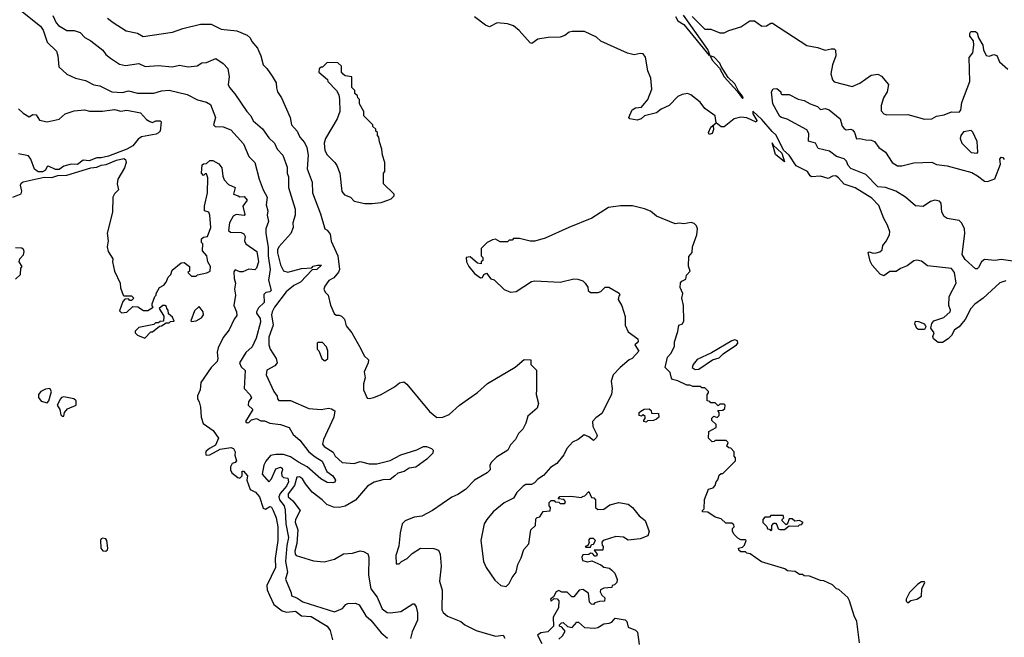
# Model space of a CAD drawing. Extents: x 2239805 to 2396427, y 665731 to 772158.
# Tile 195 of 256: x 2331392 to 2337936, y 694722 to 698824. Entities that reach past the tile are written whole.
import ezdxf

# ---------------------------------------------------------------- set-up
doc = ezdxf.new("R2010")
doc.units = 0

msp = doc.modelspace()

# ---------------------------------------------------------------- linework, layer by layer
at = {"layer": '0CON05XD'}
for points in [[(2331400, 698885), (2331531.3, 698781.3), (2331548.1, 698755), (2331575, 698676), (2331636.9, 698615), (2331646.4, 698585), (2331651.9, 698511.9), (2331705, 698463.1), (2331763.3, 698435), (2331829.7, 698419.7), (2331885, 698392), (2331925, 698386.2), (2332005, 698344.3), (2332075, 698341.2), (2332115, 698352), (2332175, 698337.1), (2332283, 698337), (2332335, 698352.5), (2332385, 698357.1), (2332505, 698327.5), (2332575, 698292), (2332635, 698277.5), (2332661.3, 698261.3), (2332693.1, 698175), (2332681.2, 698125), (2332692.5, 698115), (2332745, 698111.8), (2332795, 698092.2), (2332880, 698000), (2332915, 697916.2), (2332954.3, 697875), (2332983.1, 697765), (2333010, 697695), (2333037.3, 697645), (2333030, 697595), (2333041.2, 697555), (2333036.7, 697525), (2333046, 697485), (2333029.2, 697435), (2333027.1, 697405), (2333043.8, 697313.8), (2333044.2, 697255), (2333055.9, 697165), (2333045.5, 697095), (2333064.2, 697025.8), (2333055, 697016), (2333028.6, 697011.4), (2333015, 697000), (2333018.1, 696945), (2332979.7, 696910.3), (2332966.7, 696885), (2332966.7, 696875), (2332990, 696840), (2332992.7, 696815), (2332965, 696710), (2332937.8, 696652.2), (2332895, 696613.8), (2332853.8, 696545), (2332865, 696517.5), (2332890, 696495), (2332883.3, 696375), (2332922.5, 696335), (2332932.5, 696315), (2332913.3, 696285), (2332910, 696265), (2332942.5, 696235), (2332893.3, 696155), (2332905, 696146.7), (2332915, 696148.8), (2332933.2, 696166.8), (2332965.7, 696175.7), (2332995, 696160), (2333019.3, 696159.3), (2333054.1, 696144.1), (2333125, 696135.8), (2333183.3, 696115), (2333209.7, 696069.7), (2333255, 696030.6), (2333314.2, 695954.2), (2333355, 695920.9), (2333402.8, 695892.8), (2333433.8, 695823.8), (2333474.2, 695795), (2333491.2, 695765), (2333487.5, 695752.5), (2333472.9, 695747.1), (2333435, 695751.1), (2333393.3, 695775), (2333303.6, 695853.6), (2333244.3, 695885), (2333191.7, 695921.7), (2333145, 695936.7), (2333095, 695935.3), (2333060, 695930), (2333027.6, 695892.4), (2333014.4, 695865), (2333003.2, 695805), (2333047.5, 695755), (2333065.4, 695774.6), (2333095, 695841.2), (2333125, 695852.5), (2333137.5, 695845), (2333140, 695835), (2333132.5, 695815), (2333133.9, 695793.9), (2333145, 695783.3), (2333175, 695780), (2333177.8, 695755), (2333166.2, 695725), (2333123.3, 695676.7), (2333115.2, 695655), (2333120, 695635), (2333149.6, 695595), (2333157.3, 695567.3), (2333161.4, 695475), (2333178.8, 695385), (2333167.8, 695332.2), (2333158, 695225), (2333171.5, 695155), (2333158.3, 695108.3), (2333196.4, 695016.4), (2333198.3, 694998.3), (2333235, 694984.2), (2333275, 694957.5), (2333485, 694891.4), (2333537.5, 694912.5), (2333560.5, 694939.5), (2333573.9, 694946.1), (2333625, 694948.1), (2333647.6, 694937.6), (2333692.5, 694865), (2333725, 694836.2), (2333795, 694752.5), (2333835.8, 694715.8)], [(2331612.7, 698852.7), (2331635, 698803.3), (2331651.2, 698785), (2331705, 698753.3), (2331755, 698753.3), (2331795, 698740), (2331825, 698706.7), (2331865, 698683.3), (2331945, 698621.2), (2331965, 698593.8), (2331995, 698568), (2332055, 698530), (2332095, 698519.2), (2332185, 698533.8), (2332225.8, 698514.2), (2332315, 698520.8), (2332405, 698511.4), (2332455, 698522), (2332511.7, 698511.7), (2332571.2, 698518.8), (2332602.5, 698537.5), (2332635, 698541.2), (2332695, 698566.2), (2332745, 698532.5), (2332775, 698500), (2332783.8, 698445), (2332778.8, 698395), (2332786.2, 698375), (2332822.9, 698332.9), (2332901.2, 698215), (2332928.8, 698185), (2332945, 698152.5), (2333005, 698098.8), (2333048.8, 698038.8), (2333086.7, 698005), (2333103.8, 697965), (2333140.8, 697925), (2333169.2, 697845), (2333170, 697805), (2333179.7, 697779.7), (2333179.7, 697709.7), (2333222.9, 697565), (2333222.5, 697525), (2333208, 697475), (2333208.8, 697445), (2333194.2, 697405), (2333115.6, 697315), (2333106.7, 697295), (2333106.5, 697275), (2333126.4, 697196.4), (2333145, 697156.2), (2333175, 697147.1), (2333265, 697170.9), (2333333.8, 697176.2), (2333343.6, 697186.4), (2333372.5, 697195), (2333397.1, 697195), (2333368, 697165), (2333335, 697163.8), (2333259.1, 697080.9), (2333215, 697059.4), (2333163, 697017), (2333085.4, 696915), (2333070, 696885), (2333066.9, 696865), (2333076.2, 696796.2), (2333049.2, 696715), (2333048.2, 696665), (2333056.4, 696636.4), (2333096.7, 696575), (2333102.5, 696545), (2333087.5, 696525), (2333035, 696496.7), (2333030.6, 696465), (2333081.1, 696355), (2333103.8, 696323.8), (2333105.7, 696305), (2333114.5, 696294.5), (2333192.5, 696295), (2333315, 696242.9), (2333395, 696234.4), (2333445, 696243.3), (2333465, 696239.2), (2333485.9, 696225.9), (2333480, 696185), (2333410.8, 696035), (2333403.8, 696005), (2333415, 695988.8), (2333475, 695952.5), (2333490, 695925), (2333535, 695882.5), (2333615, 695877.5), (2333655, 695889.2), (2333715, 695874.4), (2333765, 695874.3), (2333855, 695896.5), (2333925, 695934.4), (2334032, 695968), (2334075, 695988.6), (2334095, 695989.2), (2334130, 695975), (2334140, 695965), (2334137.5, 695945), (2334098.8, 695905), (2334025, 695852.9), (2333980, 695845), (2333947.4, 695822.6), (2333905, 695812.1), (2333886.5, 695795), (2333855, 695770.5), (2333805, 695768.6), (2333747.9, 695752.1), (2333703.8, 695725), (2333625, 695632.5), (2333555, 695592.5), (2333516.4, 695583.6), (2333477, 695587), (2333433.6, 695603.6), (2333402.5, 695635), (2333335.8, 695685.8), (2333291.2, 695741.2), (2333272.5, 695775), (2333252.7, 695787.3), (2333235, 695786), (2333218.7, 695731.3), (2333176.8, 695675), (2333175.6, 695655), (2333208.7, 695628.7), (2333256.2, 695565), (2333226, 695505), (2333223.6, 695486.4), (2333240, 695435), (2333234.6, 695345), (2333220.9, 695295), (2333222.2, 695275), (2333230, 695265), (2333345, 695230), (2333415, 695223.8), (2333485, 695240), (2333545, 695276), (2333605, 695281.2), (2333655, 695296.2), (2333677.5, 695292.5), (2333705, 695277.5), (2333713.3, 695255), (2333710.8, 695135), (2333725.8, 695045), (2333767.5, 694987.5), (2333800.9, 694910.9), (2333835, 694887.5), (2333855, 694884.4), (2333925, 694894), (2334005, 694943.6), (2334015, 694943.3), (2334027.7, 694925), (2334035.8, 694885), (2334035.8, 694835.8), (2334000.9, 694759.1), (2333990, 694715)], [(2331976.2, 698835), (2332013.3, 698805), (2332100.6, 698750.6), (2332175, 698734), (2332213.1, 698713.1), (2332408.3, 698741.7), (2332476, 698766), (2332595, 698795.6), (2332664.2, 698794.2), (2332731.2, 698761.2), (2332835, 698750), (2332905, 698721.2), (2332924.1, 698704.1), (2332935, 698680), (2332972, 698635), (2332994.2, 698585), (2333010, 698525), (2333035, 698501.2), (2333070.3, 698450.3), (2333095.8, 698405), (2333098.8, 698371.2), (2333106, 698345), (2333132, 698305), (2333189.2, 698175), (2333199.2, 698125), (2333236.2, 698085), (2333254.5, 698044.5), (2333285, 698008.8), (2333300, 697975), (2333310.6, 697925), (2333303.2, 697833.2), (2333337.1, 697745), (2333337.5, 697675), (2333392, 697535), (2333420, 697435), (2333436.4, 697426.4), (2333455, 697400), (2333463, 697353), (2333507.5, 697255), (2333517.5, 697165), (2333511.7, 697148.3), (2333479.3, 697110.7), (2333447, 697093), (2333420, 697055), (2333413.3, 697035), (2333422.5, 697015), (2333442.5, 696995), (2333458.3, 696928.3), (2333483, 696873), (2333495, 696862.5), (2333515, 696862.5), (2333530, 696855), (2333550, 696835), (2333561.7, 696791.7), (2333600, 696745), (2333658.6, 696638.6), (2333682.7, 696592.7), (2333710, 696565), (2333707.5, 696545), (2333682.5, 696485), (2333687.5, 696445), (2333676.7, 696405), (2333676.7, 696365), (2333700.7, 696310.7), (2333715, 696307.5), (2333745, 696314.2), (2333795, 696334.4), (2333883.3, 696385), (2333917.3, 696412.7), (2333945, 696420), (2333965, 696404), (2334115, 696221.1), (2334165, 696181.8), (2334205, 696184.5), (2334247, 696203), (2334316.2, 696265), (2334435, 696348), (2334501.2, 696408.8), (2334685, 696516), (2334745, 696566.7), (2334790, 696565), (2334790, 696535), (2334827.1, 696497.1), (2334827.3, 696367.3)], [(2337945, 697088.8), (2337905, 697076.7), (2337795, 696973.8), (2337740, 696935), (2337714.2, 696905.8), (2337675, 696833.3), (2337653.3, 696806.7), (2337635.7, 696784.3), (2337605, 696763.3), (2337585, 696727.5), (2337563.3, 696705), (2337525, 696680), (2337495, 696680.8), (2337465, 696704.2), (2337460.5, 696719.5), (2337470, 696745), (2337446.7, 696775), (2337455, 696807.5), (2337467.5, 696825), (2337534.2, 696845.8), (2337576, 696885), (2337578.8, 696895), (2337566, 696926), (2337568.9, 696985), (2337616.7, 697075), (2337604, 697145), (2337585, 697171.2), (2337425, 697190), (2337385, 697221.2), (2337355, 697226.2), (2337335, 697222), (2337289.7, 697190.3), (2337245, 697172.5), (2337217.7, 697152.3), (2337175, 697150.8), (2337135, 697123.8), (2337110.4, 697135), (2337058, 697195), (2337045, 697220), (2337031.7, 697278.3), (2337037.5, 697282.5), (2337064.2, 697274.2), (2337085, 697275.8), (2337107.9, 697282.1), (2337123.3, 697295), (2337128.8, 697325), (2337152.5, 697355), (2337171.9, 697398.1), (2337174.2, 697415.8), (2337159.6, 697459.6), (2337134.5, 697504.5), (2337101.1, 697591.1), (2337055, 697640), (2336945, 697706.7), (2336871.3, 697731.3), (2336834, 697775), (2336815, 697787.1), (2336794.4, 697785.6), (2336765, 697770), (2336715, 697785.6), (2336655, 697780.8), (2336645, 697786.7), (2336626.8, 697816.8), (2336553.4, 697853.4), (2336505, 697924.2), (2336468.8, 697958.8), (2336418.5, 698058.5), (2336391.9, 698081.9), (2336325, 698161.5), (2336265, 698217.1), (2336265, 698200), (2336290.6, 698155), (2336286.9, 698143.1), (2336225, 698173.3), (2336185, 698177.8), (2336140, 698165), (2336075, 698112), (2336053.9, 698113.9), (2336020, 698140), (2336000, 698120), (2336002.5, 698095), (2335995, 698067.5), (2335975, 698062.5), (2335970, 698075), (2335985, 698110), (2336020, 698140), (2336013.8, 698185), (2335946.2, 698235), (2335915, 698277.1), (2335852, 698325), (2335830, 698335), (2335795, 698328.6), (2335765.6, 698314.4), (2335707.5, 698255), (2335655, 698230), (2335625, 698206.2), (2335545, 698186.7), (2335522.5, 698165), (2335495, 698156.2), (2335446.1, 698166.1), (2335440, 698175), (2335462, 698225), (2335485, 698238), (2335525.7, 698244.3), (2335566, 698295), (2335593, 698363), (2335585.8, 698435), (2335567.7, 698485), (2335551.9, 698575), (2335535, 698597.1), (2335515, 698600.8), (2335475, 698590), (2335432.3, 698602.3), (2335255, 698682.5), (2335225, 698707.5), (2335146.1, 698746.1), (2335063.8, 698746.2), (2335045, 698742.5), (2335015, 698720), (2334985, 698707.5), (2334904.3, 698705.7), (2334835, 698696.2), (2334795, 698666.7), (2334785, 698670), (2334712.7, 698752.7), (2334673.9, 698783.9), (2334635, 698796.2), (2334565, 698803.3), (2334515, 698776.7), (2334488, 698788), (2334415, 698843.3)], [(2335751.2, 698845), (2335767, 698817), (2335805, 698791.9), (2335975, 698587.5), (2335978.3, 698591.7), (2335965.9, 698625.9), (2335804.2, 698854.2)], [(2335860.5, 698845), (2335945, 698762.5), (2335985, 698762.5), (2336045, 698737.5), (2336075, 698737.5), (2336105, 698752.5), (2336185, 698776.7), (2336245, 698816.7), (2336275, 698817.5), (2336325, 698782.5), (2336355, 698783.3), (2336385, 698802.5), (2336395, 698802.5), (2336622.3, 698652.3), (2336695, 698640), (2336745, 698622.5), (2336785, 698630), (2336805, 698630), (2336813, 698623), (2336816.4, 698583.6), (2336793.3, 698525), (2336783.8, 698465), (2336793.3, 698425), (2336805, 698412.5), (2336925, 698380), (2336975, 698403.3), (2337050, 698455), (2337095, 698462.5), (2337119.3, 698449.3), (2337166.7, 698395), (2337157.5, 698345), (2337132.5, 698305), (2337117.5, 698255), (2337118.3, 698218.3), (2337135, 698200), (2337155, 698192.5), (2337295, 698193.8), (2337405, 698163.3), (2337455, 698166.7), (2337485, 698183.3), (2337535, 698193.3), (2337585, 698212.5), (2337635, 698210), (2337647, 698223), (2337653.3, 698275), (2337706.1, 698413.9), (2337703, 698573), (2337727.5, 698605), (2337734.2, 698655), (2337730.8, 698685), (2337706.7, 698715), (2337706.7, 698733.3), (2337713.8, 698746.2), (2337745, 698746), (2337755, 698736.7), (2337764, 698705), (2337792.9, 698655), (2337797.5, 698625), (2337815, 698586.7), (2337835, 698581.2), (2337865, 698592.5), (2337885, 698587.5), (2337903.6, 698543.6), (2337960, 698495)], [(2336195, 698300), (2336199.2, 698305), (2336195, 698317.5), (2336169.2, 698349.2), (2336145, 698398.9), (2336100.9, 698440.9), (2336053, 698513), (2336045.3, 698535.3), (2336007.1, 698575), (2335980, 698585), (2335993.6, 698555), (2336042.3, 698502.3), (2336072.9, 698445), (2336159.6, 698349.6), (2336195, 698300)], [(2333735, 697603.3), (2333795, 697610), (2333840, 697625), (2333860, 697635), (2333880, 697655), (2333880, 697665), (2333810, 697735), (2333810, 697805), (2333820, 697815), (2333820, 697875), (2333802.5, 697925), (2333800, 697965), (2333783, 698013), (2333780, 698045), (2333770, 698055), (2333770, 698075), (2333760, 698085), (2333758.3, 698098.3), (2333740, 698115), (2333740, 698125), (2333680, 698185), (2333680, 698215), (2333650, 698265), (2333650, 698295), (2333640, 698305), (2333638.3, 698318.3), (2333620, 698335), (2333620, 698355), (2333600, 698375), (2333600, 698445), (2333555, 698452.5), (2333541.7, 698461.7), (2333530, 698475), (2333530, 698515), (2333507, 698537), (2333435, 698540), (2333405, 698510), (2333395, 698510), (2333381.7, 698498.3), (2333380, 698475), (2333438.3, 698428.3), (2333440, 698415), (2333497.5, 698355), (2333512.5, 698325), (2333517.5, 698295), (2333520, 698215), (2333503.3, 698165), (2333424.1, 698035.9), (2333416.2, 698005), (2333421.2, 697955), (2333435, 697927.5), (2333487.5, 697875), (2333500, 697855), (2333520, 697805), (2333533, 697683), (2333550.7, 697660.7), (2333590, 697645), (2333615, 697620), (2333685, 697603.3), (2333735, 697603.3)], [(2338055, 697211.8), (2337915, 697231.5), (2337875, 697224.1), (2337805, 697230.6), (2337784.3, 697215.7), (2337765, 697178), (2337755, 697168.8), (2337745, 697168.8), (2337675, 697230.8), (2337655.6, 697265), (2337673.8, 697405), (2337670.5, 697435), (2337652.5, 697472.5), (2337635, 697491.4), (2337555, 697504.3), (2337535, 697518), (2337521.2, 697545), (2337516.7, 697605), (2337505, 697620), (2337475, 697626.2), (2337445, 697617.5), (2337396.4, 697583.6), (2337345, 697588.8), (2337278.8, 697645), (2337214.5, 697684.5), (2337145, 697710), (2337095, 697713.8), (2337016.4, 697796.4), (2336915, 697836.2), (2336898.8, 697855), (2336888, 697885), (2336870.7, 697900.7), (2336821.2, 697915), (2336775, 697952), (2336699.3, 697969.3), (2336680, 698005), (2336635, 698017.5), (2336637.7, 698067.7), (2336622.7, 698092.7), (2336493.6, 698163.6), (2336455, 698173.8), (2336445, 698182.5), (2336396.7, 698265), (2336387.5, 698345), (2336400, 698365), (2336425, 698367.5), (2336450, 698345), (2336450, 698335), (2336458.3, 698328.3), (2336505, 698327.5), (2336565, 698297.5), (2336605, 698288.8), (2336646.2, 698266.2), (2336695, 698247.5), (2336715, 698227.5), (2336745, 698234), (2336771.2, 698225), (2336845, 698166.7), (2336858.3, 698118.3), (2336871.4, 698101.4), (2336885, 698093.3), (2336915, 698098), (2336929.7, 698089.7), (2336941.2, 698075), (2336953.9, 698033.9), (2336975, 698036.2), (2337015, 698025.8), (2337050, 698025), (2337073.3, 698015), (2337102.5, 697975), (2337146.2, 697945), (2337191.2, 697875), (2337225, 697854.3), (2337255, 697853.1), (2337335, 697872.9), (2337455, 697877.5), (2337485, 697862.5), (2337555, 697854.2), (2337718.8, 697808.8), (2337758.3, 697788.3), (2337805, 697751.4), (2337825, 697748.6), (2337872.3, 697767.7), (2337910, 697865), (2337905, 697897.5), (2337915, 697911.2), (2337925, 697910), (2337935.7, 697895)], [(2331385, 698233.3), (2331415, 698203.8), (2331455, 698180), (2331480, 698195), (2331503, 698193), (2331525, 698157.5), (2331575, 698146.7), (2331655, 698163.3), (2331695, 698200), (2331755, 698218.8), (2331824.1, 698225.9), (2331856, 698216), (2331943.6, 698216.4), (2332022.3, 698227.7), (2332065, 698216), (2332105, 698222.9), (2332195.8, 698205.8), (2332235, 698162.5), (2332258.3, 698148.3), (2332275, 698142.5), (2332298.3, 698151.7), (2332325, 698152.5), (2332332.5, 698145), (2332326.7, 698085), (2332315, 698072.5), (2332300, 698065), (2332202.6, 698047.4), (2332179.1, 698030.9), (2332144.5, 697985.5), (2332105, 697964.3), (2331981.8, 697918.2), (2331935, 697906.9), (2331905, 697906.5), (2331855, 697886.9), (2331815, 697890.8), (2331777.1, 697862.9), (2331734.5, 697865.5), (2331685, 697850.8), (2331655, 697830), (2331629.7, 697829.7), (2331585, 697850.8), (2331575, 697848.8), (2331563.8, 697825), (2331545, 697814), (2331515, 697813.8)], [(2337755, 697937.5), (2337760, 697945), (2337756, 698015), (2337727, 698077), (2337715, 698087.5), (2337665, 698080), (2337647.5, 698055), (2337643.3, 698035), (2337652.5, 698005), (2337715, 697943.3), (2337755, 697937.5)], [(2336475, 697880), (2336415, 697930), (2336392.5, 698007.5), (2336400.7, 697990.7), (2336457.6, 697937.6), (2336475, 697880)], [(2331346.2, 697645), (2331401.4, 697668.6), (2331405.8, 697685), (2331398.6, 697725), (2331402.4, 697737.6), (2331415, 697748), (2331555, 697778), (2331605, 697775.8), (2331645, 697788.9), (2331705, 697791.4), (2331865, 697840), (2331905, 697844.4), (2331935, 697858.5), (2331968, 697862), (2332035, 697891.1), (2332085, 697901.9), (2332095.7, 697895), (2332100.6, 697875), (2332088.9, 697841.1), (2332045.5, 697764.5), (2332040.6, 697735), (2332050, 697695), (2332022.1, 697667.9), (2332010.8, 697645), (2332010, 697545), (2331974.2, 697405.8), (2331980.6, 697355), (2331974.2, 697315.8), (2331980, 697285), (2332011.2, 697235), (2332010, 697215), (2332023.3, 697155), (2332060, 697075), (2332063, 697043), (2332080, 696995), (2332085, 696990), (2332135, 696990), (2332150, 696975), (2332135, 696960), (2332125, 696960), (2332115, 696970), (2332091.7, 696968.3), (2332078.3, 696951.7), (2332055, 696890), (2332068.3, 696878.3), (2332105, 696882.5), (2332145, 696920), (2332177, 696917), (2332215, 696892.5), (2332245, 696892.5), (2332280, 696915), (2332273, 696923), (2332273, 696937), (2332290, 696985), (2332300, 696995), (2332300, 697005), (2332322.5, 697045), (2332349.3, 697060.7), (2332365, 697080), (2332380, 697115), (2332397, 697133), (2332405, 697160), (2332465, 697210), (2332485, 697212.5), (2332520, 697185), (2332520, 697155), (2332510, 697145), (2332535, 697120), (2332565, 697120), (2332575, 697130), (2332637, 697143), (2332657.5, 697155), (2332660, 697185), (2332643.8, 697215), (2332637, 697257), (2332608.3, 697288.3), (2332610, 697335), (2332600, 697345), (2332601.7, 697368.3), (2332615, 697380), (2332640, 697385), (2332662.5, 697445), (2332657, 697527), (2332650, 697545), (2332620, 697555), (2332620, 697585), (2332640, 697675), (2332642.5, 697775), (2332635, 697800), (2332625, 697800), (2332615, 697790), (2332600, 697805), (2332605, 697860), (2332613, 697867), (2332635, 697870), (2332655, 697890), (2332675, 697890), (2332716.4, 697866.4), (2332735, 697840), (2332742.5, 697785), (2332751.7, 697761.7), (2332779.3, 697729.3), (2332825, 697710), (2332812.5, 697665), (2332843.6, 697653.6), (2332855, 697647.5), (2332885, 697650), (2332903.3, 697625), (2332876.2, 697585), (2332889.3, 697530.7), (2332885, 697523.3), (2332830.5, 697529.5), (2332810.5, 697519.5), (2332786.2, 697475), (2332780, 697425), (2332793.3, 697413.3), (2332865, 697410), (2332881.2, 697401.2), (2332891.2, 697385), (2332886.2, 697355), (2332895.9, 697335.9), (2332968.6, 697285), (2332978.6, 697215), (2332966, 697175), (2332955, 697163.8), (2332915, 697166.7), (2332875, 697150), (2332855, 697150), (2332825, 697162.5), (2332815, 697150), (2332816.7, 697105), (2332826.7, 697075), (2332820, 697035), (2332827.5, 696995), (2332815.8, 696925), (2332834, 696885), (2332835, 696860), (2332816.7, 696835), (2332784, 696765), (2332745, 696713.3), (2332712.5, 696645), (2332704.2, 696615), (2332708.6, 696575), (2332704.2, 696555), (2332665, 696514), (2332596, 696415), (2332592, 696365), (2332573.8, 696325), (2332573.3, 696305), (2332586.2, 696285), (2332595, 696250), (2332597.5, 696185), (2332612.7, 696142.7), (2332678.8, 696095), (2332713.8, 696045), (2332692.7, 695997.3), (2332652.8, 695977.2), (2332632.4, 695957.6), (2332627.5, 695945), (2332631.4, 695931.4), (2332655.5, 695934.5), (2332725, 695971.4), (2332795, 695983.8), (2332813.3, 695975), (2332823.3, 695955), (2332821.7, 695931.7), (2332832.5, 695895), (2332825, 695882.5), (2332803.6, 695876.4), (2332792.5, 695855), (2332792.5, 695835), (2332802.5, 695815), (2332843, 695783), (2332855, 695780), (2332870, 695795), (2332870, 695825), (2332880, 695825), (2332906.7, 695795), (2332902.5, 695765), (2332923.9, 695703.9), (2332958.8, 695685), (2332986, 695655), (2333009.7, 695579.7), (2333025, 695574.2), (2333055, 695590), (2333065, 695585.7), (2333077.9, 695565), (2333096.1, 695515), (2333108.5, 695455), (2333108.8, 695365), (2333090, 695245), (2333093.3, 695185), (2333035.4, 695065), (2333036.6, 695036.6), (2333051.9, 695001.9), (2333080.5, 694940.5), (2333137.4, 694897.4), (2333165, 694888.9), (2333225, 694895.4), (2333265, 694864.5), (2333330.2, 694860.2), (2333435, 694796.2), (2333456.4, 694766.4), (2333471.4, 694705)], [(2331515, 697813.8), (2331490.8, 697830.8), (2331467.5, 697897.5), (2331451.2, 697921.2), (2331383.6, 697933.6)], [(2336972.5, 694685), (2336956.4, 694826.4), (2336937.5, 694865), (2336907.5, 694965), (2336896.4, 694986.4), (2336835, 695040), (2336820, 695045), (2336795, 695070), (2336737, 695097), (2336715, 695100), (2336641.7, 695128.3), (2336605, 695130), (2336595, 695140), (2336575, 695140), (2336545, 695160), (2336495, 695162.5), (2336477, 695177), (2336323, 695223), (2336247, 695277), (2336225, 695280), (2336215, 695290), (2336185, 695290), (2336171.7, 695301.7), (2336170, 695315), (2336195, 695320), (2336210, 695335), (2336220, 695365), (2336215, 695370), (2336185, 695370), (2336165, 695380), (2336140, 695405), (2336130, 695425), (2336130, 695445), (2336140, 695455), (2336138.3, 695468.3), (2336125, 695480), (2336085, 695480), (2336055, 695510), (2336015, 695520), (2335965, 695552.5), (2335930, 695555), (2335930, 695565), (2335940, 695575), (2335942.5, 695637.5), (2335970, 695705), (2336000, 695715), (2336015, 695730), (2336020, 695755), (2336031.7, 695768.3), (2336041.7, 695798.3), (2336055, 695810), (2336065, 695810), (2336150, 695895), (2336150, 695915), (2336140, 695925), (2336140, 695955), (2336118.3, 695978.3), (2336105, 695980), (2336091.7, 695991.7), (2336100, 696015), (2336088.3, 696028.3), (2336015, 696030), (2336008.3, 696021.7), (2335995, 696020), (2335970, 696045), (2335971.7, 696088.3), (2336020, 696115), (2336020, 696135), (2335991.7, 696161.7), (2335991.7, 696178.3), (2336005, 696190), (2336028.3, 696181.7), (2336040, 696195), (2336040, 696215), (2336031.7, 696228.3), (2336065, 696230), (2336078.3, 696241.7), (2336080, 696265), (2336075, 696270), (2336045, 696270), (2336035, 696260), (2336015, 696280), (2335985, 696280), (2335978.3, 696288.3), (2335961.7, 696291.7), (2335960, 696335), (2335970, 696345), (2335970, 696355), (2335945, 696380), (2335925, 696380), (2335915, 696387.5), (2335865, 696387.5), (2335845, 696397.5), (2335825, 696397.5), (2335766.4, 696426.4), (2335730, 696435), (2335723, 696443), (2335715, 696480), (2335682.5, 696515), (2335696.4, 696583.6), (2335721.2, 696608.8), (2335743.3, 696655), (2335743.3, 696685), (2335767, 696753), (2335773.3, 696795), (2335796.4, 696803.6), (2335806.2, 696825), (2335803.8, 696925), (2335792.5, 696975), (2335800, 697005), (2335782.5, 697045), (2335783.3, 697076.7), (2335791.7, 697088.3), (2335818.3, 697101.7), (2335823, 697127), (2335847.5, 697155), (2335837, 697187), (2335839.3, 697250.7), (2335861.7, 697278.3), (2335863.6, 697316.4), (2335892.5, 697395), (2335897.5, 697435), (2335890, 697455), (2335875, 697470), (2335855, 697477.5), (2335805, 697467.5), (2335775, 697472.5), (2335748.3, 697468.3), (2335625, 697520), (2335585, 697552.5), (2335545, 697567.5), (2335465, 697587.5), (2335385, 697588.8), (2335305, 697576.2), (2335193.6, 697506.4), (2335042.5, 697445), (2334885, 697372.5), (2334815, 697352.5), (2334785, 697352.5), (2334715, 697370), (2334675, 697370), (2334665, 697360), (2334645, 697360), (2334635, 697350), (2334585, 697350), (2334555, 697367.5), (2334535, 697362.5), (2334500, 697345), (2334460, 697305), (2334458.3, 697268.3), (2334460, 697255), (2334470, 697245), (2334470, 697225), (2334460, 697215), (2334458.3, 697201.7), (2334435, 697207.5), (2334385, 697250), (2334360, 697245), (2334362.5, 697215), (2334377.5, 697185), (2334415, 697137.5), (2334455, 697110), (2334468.3, 697111.7), (2334477, 697133), (2334495, 697140), (2334523.6, 697103.6), (2334545, 697096.7), (2334611.9, 697031.9), (2334655, 697014), (2334690.7, 697019.3), (2334793.9, 697086.1), (2334815, 697090), (2334985, 697080), (2335075, 697102.5), (2335101.7, 697101.7), (2335135, 697090), (2335150, 697075), (2335167, 697047), (2335170, 697025), (2335185, 697012.5), (2335237, 697013), (2335255, 697020), (2335283, 697047), (2335307, 697047), (2335377, 697007), (2335380, 696995), (2335373, 696987), (2335370, 696965), (2335393.6, 696923.6), (2335416.4, 696853.6), (2335416.7, 696795), (2335435, 696750), (2335500, 696705), (2335503, 696687), (2335495, 696677.5), (2335480, 696665), (2335507, 696623), (2335462.5, 696575), (2335442.5, 696565), (2335383.3, 696515), (2335336.7, 696465), (2335323.6, 696423.6), (2335330, 696375), (2335326.2, 696335), (2335260.5, 696209.5), (2335220.3, 696179.7), (2335200, 696155), (2335201.2, 696121.2), (2335230, 696065), (2335225, 696050), (2335205, 696030), (2335173.6, 696053.6), (2335143.9, 696066.1), (2335103.6, 696036.4), (2335065, 696017.5), (2335027.5, 695975), (2335007.5, 695935), (2334963, 695877), (2334920.7, 695849.3), (2334873, 695797), (2334835, 695772.5), (2334813, 695747), (2334793, 695737), (2334755, 695736.7), (2334737.5, 695725), (2334697, 695683), (2334673, 695647), (2334612.5, 695615), (2334540, 695555), (2334495.9, 695504.1), (2334478.8, 695475), (2334456, 695365), (2334473.8, 695225), (2334493.3, 695185), (2334550.7, 695100.7), (2334590, 695065), (2334625, 695060), (2334645, 695080), (2334665, 695120), (2334692.5, 695155), (2334702.5, 695205), (2334725, 695250), (2334742.5, 695305), (2334777, 695343), (2334790, 695435), (2334820, 695465), (2334821.7, 695508.3), (2334831.7, 695518.3), (2334848.3, 695521.7), (2334871.7, 695558.3), (2334918.3, 695561.7), (2334920, 695585), (2334910, 695595), (2334911.7, 695618.3), (2334925, 695630), (2334945, 695630), (2334951.7, 695621.7), (2334975, 695620), (2334985, 695610), (2335015, 695610), (2335020, 695625), (2335008.3, 695638.3), (2334971.7, 695641.7), (2334981.7, 695658.3), (2335055, 695660), (2335125, 695650), (2335131.7, 695658.3), (2335148.3, 695661.7), (2335175, 695690), (2335191.7, 695651.7), (2335208.3, 695648.3), (2335220, 695635), (2335220, 695585), (2335235, 695570), (2335275, 695572.5), (2335315, 695602.5), (2335373.6, 695616.4), (2335436.1, 695606.1), (2335463.9, 695583.9), (2335508.3, 695528.3), (2335548.3, 695498.3), (2335576.2, 695425), (2335567.5, 695395), (2335515, 695376.2), (2335435, 695367.5), (2335405, 695386.2), (2335355, 695392.5), (2335270, 695365), (2335260, 695355), (2335263, 695333), (2335270, 695325), (2335268.3, 695301.7), (2335210, 695300), (2335230, 695275), (2335225, 695260), (2335215, 695260), (2335198.3, 695278.3), (2335185, 695280), (2335175, 695272.5), (2335135, 695270), (2335127.5, 695255), (2335133, 695233), (2335165, 695222.5), (2335195, 695230), (2335255, 695202.5), (2335275, 695187.5), (2335311.7, 695181.7), (2335328.3, 695168.3), (2335348.3, 695148.3), (2335362.5, 695105), (2335360, 695085), (2335345, 695070), (2335330, 695065), (2335328.3, 695051.7), (2335275, 695047.5), (2335251.7, 695038.3), (2335250, 695025), (2335261.7, 695001.7), (2335280, 694985), (2335278.3, 694961.7), (2335245, 694960), (2335215, 694950), (2335205, 694940), (2335191.7, 694941.7), (2335180, 694955), (2335172.5, 695015), (2335135, 695040), (2335110, 695035), (2335075, 694990), (2335061.7, 694991.7), (2335031.7, 695021.7), (2334995, 695022.5), (2334975, 695032.5), (2334957, 695023), (2334940, 694990), (2334920, 694975), (2334925, 694962.5), (2334945, 694980), (2334965, 694977.5), (2334976.2, 694965), (2334973.3, 694916.7), (2334937.5, 694855), (2334940, 694795), (2334902.5, 694757.5), (2334855, 694752.5), (2334833, 694737), (2334861.7, 694681.7)], [(2331365, 697100), (2331397, 697133), (2331400, 697175), (2331410, 697185), (2331390, 697215), (2331392.5, 697235), (2331417, 697263), (2331422.5, 697285), (2331418.3, 697298.3), (2331407, 697307), (2331365, 697310)], [(2332225, 696710), (2332265, 696750), (2332275, 696750), (2332321.7, 696788.3), (2332335, 696790), (2332365, 696810), (2332385, 696810), (2332395, 696820), (2332418.3, 696821.7), (2332408.3, 696848.3), (2332381.7, 696871.7), (2332380, 696895), (2332370, 696905), (2332368.3, 696918.3), (2332357, 696927), (2332343, 696927), (2332320, 696905), (2332350, 696855), (2332348.3, 696821.7), (2332325, 696820), (2332315, 696810), (2332295, 696810), (2332285, 696800), (2332185, 696780), (2332160, 696755), (2332160, 696745), (2332175, 696730), (2332225, 696710)], [(2332535, 696820), (2332565, 696823.3), (2332600, 696845), (2332613.3, 696865), (2332612.5, 696885), (2332585, 696920), (2332555, 696890), (2332530, 696825), (2332535, 696820)], [(2337366.4, 696766.4), (2337355, 696772.5), (2337341.2, 696805), (2337345, 696822.5), (2337365, 696820.8), (2337404.2, 696804.2), (2337413.8, 696785), (2337405, 696766.7), (2337366.4, 696766.4)], [(2333425, 696560), (2333440, 696575), (2333440, 696625), (2333431.7, 696651.7), (2333405, 696680), (2333375, 696680), (2333370, 696675), (2333370, 696635), (2333380, 696625), (2333400, 696575), (2333415, 696560), (2333425, 696560)], [(2335880.2, 696500.2), (2335905, 696503.3), (2335997.5, 696565), (2336041.2, 696578.8), (2336068.1, 696605), (2336156, 696665), (2336164.3, 696675), (2336161.9, 696691.9), (2336145, 696697.9), (2336125, 696691.8), (2335989.4, 696610.6), (2335895, 696566.4), (2335867.5, 696535), (2335862.2, 696515), (2335880.2, 696500.2)], [(2331575, 696280), (2331587, 696293), (2331603.8, 696355), (2331593.8, 696373.8), (2331565, 696370), (2331532.5, 696355), (2331516.7, 696335), (2331517.5, 696315), (2331535, 696290), (2331575, 696280)], [(2334827.3, 696367.3), (2334824, 696335), (2334840, 696275), (2334831.2, 696245), (2334769.3, 696190.7), (2334756.7, 696145), (2334736.7, 696105), (2334707.5, 696075), (2334687.5, 696035), (2334655, 696000), (2334635.9, 695964.1), (2334561.7, 695918.3), (2334527.5, 695885), (2334517.5, 695865), (2334520, 695835), (2334500, 695815), (2334415, 695766.7), (2334355, 695703.3), (2334305, 695670), (2334265, 695653.8), (2334136.2, 695563.8), (2334065, 695525.8), (2334015, 695519.2), (2333955, 695496), (2333934, 695475), (2333920, 695415), (2333912.1, 695327.9), (2333892, 695265), (2333895, 695210), (2333915, 695210), (2333930, 695225), (2333967.5, 695245), (2334001.2, 695278.8), (2334055, 695313.3), (2334145, 695312.5), (2334175, 695300), (2334187.5, 695275), (2334192.5, 695195), (2334182.5, 695095), (2334200, 695035), (2334197.5, 694905), (2334207, 694887), (2334235, 694862.5), (2334325, 694827.5), (2334350, 694805), (2334425, 694766.7), (2334555, 694730), (2334605, 694736.2), (2334616.1, 694716.1)], [(2331685, 696190), (2331690, 696215), (2331710.7, 696239.3), (2331767.5, 696265), (2331767, 696293), (2331752.5, 696305), (2331685, 696319.2), (2331670, 696315), (2331663.3, 696305), (2331642.5, 696265), (2331660, 696235), (2331665, 696200), (2331675, 696190), (2331685, 696190)], [(2335555, 696150), (2335540, 696155), (2335540, 696165), (2335550, 696175), (2335548.3, 696188.3), (2335535, 696200), (2335525, 696190), (2335510, 696195), (2335510, 696215), (2335520, 696225), (2335543, 696237), (2335575, 696240), (2335588.3, 696228.3), (2335591.7, 696211.7), (2335638.3, 696208.3), (2335640, 696185), (2335625, 696170), (2335605, 696162.5), (2335565, 696160), (2335555, 696150)], [(2336385, 695430), (2336390, 695435), (2336390, 695465), (2336405, 695480), (2336415, 695480), (2336425, 695470), (2336433.3, 695443.3), (2336445, 695437.5), (2336475, 695437.5), (2336505, 695462.5), (2336565, 695460), (2336575, 695470), (2336588.3, 695471.7), (2336600, 695485), (2336575, 695497.5), (2336543, 695493), (2336525, 695510), (2336505, 695510), (2336497.5, 695482.5), (2336485, 695470), (2336460, 695495), (2336460, 695505), (2336470, 695515), (2336465, 695530), (2336385, 695530), (2336375, 695520), (2336345, 695520), (2336330, 695505), (2336330, 695485), (2336358.3, 695458.3), (2336361.7, 695441.7), (2336375, 695440), (2336385, 695430)], [(2331965, 695294), (2331975, 695302.5), (2331978, 695315), (2331971.2, 695365), (2331965, 695376.2), (2331945, 695380), (2331933.3, 695375), (2331928.8, 695365), (2331932.5, 695315), (2331945, 695296.2), (2331965, 695294)], [(2335185, 695320), (2335191.7, 695338.3), (2335205, 695340), (2335220, 695365), (2335205, 695377.5), (2335181.7, 695378.3), (2335173, 695367), (2335177.5, 695352.5), (2335168.3, 695331.7), (2335150, 695325), (2335155, 695320), (2335185, 695320)], [(2337295, 694950), (2337313.9, 694966.1), (2337355, 694976), (2337385.8, 694994.2), (2337386.8, 695043.2), (2337407.5, 695085), (2337405, 695090), (2337385, 695090), (2337360, 695075), (2337305, 695020), (2337282.5, 694975), (2337283, 694963), (2337295, 694950)], [(2334975, 694710), (2334999.3, 694730.7), (2335017, 694763), (2334995, 694790), (2334980, 694795), (2334980, 694805), (2334993, 694817), (2335005, 694820), (2335033, 694793), (2335063, 694787), (2335095, 694822.5), (2335105, 694822.5), (2335145, 694787.5), (2335215, 694783.3), (2335235, 694787.5), (2335275, 694812.5), (2335310, 694815), (2335326.4, 694823.6), (2335350.7, 694849.3), (2335415, 694837.5), (2335427, 694827), (2335435, 694790), (2335485, 694770), (2335497.5, 694755), (2335510, 694675)]]:
    msp.add_lwpolyline(points, dxfattribs=at)

doc.saveas('drawing.dxf')
